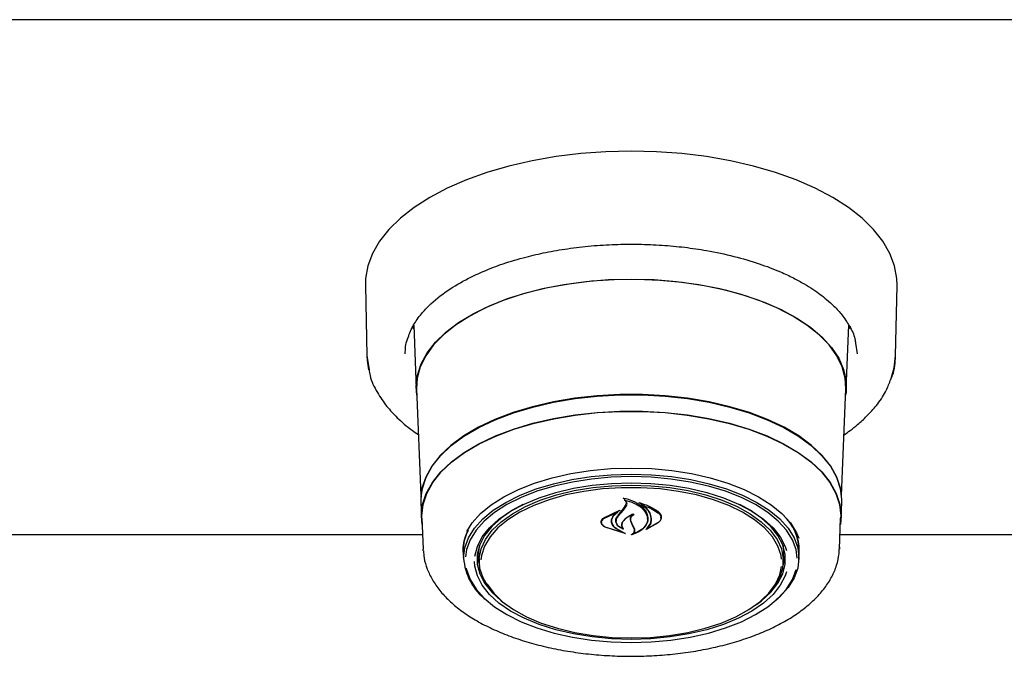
# Model space of a CAD drawing. Header units: inches. Extents: x 35 to 165, y 14 to 115.
# Tile 16 of 41: x 67.8 to 73.45, y 68.57 to 72.22. Entities that reach past the tile are written whole.
import ezdxf

# ---------------------------------------------------------------- set-up
doc = ezdxf.new("R2010")
doc.units = ezdxf.units.IN
doc.header["$LTSCALE"] = 12
doc.header["$MEASUREMENT"] = 0

msp = doc.modelspace()

# ---------------------------------------------------------------- linework, layer by layer
at = {"color": 7, "linetype": 'Continuous', "lineweight": 25}
for p, q in [((78.0628, 72.2241), (56.5628, 72.2241)), ((69.7867, 70.6982), (69.7949, 70.2933)), ((72.8308, 70.2933), (72.839, 70.6982)), ((70.0645, 70.4475), (70.0564, 70.4632)), ((70.0636, 70.4697), (70.0784, 70.1044)), ((72.5473, 70.1044), (72.5621, 70.4701)), ((72.5693, 70.4632), (72.5612, 70.4475)), ((72.601, 70.3655), (72.6104, 70.3045)), ((69.7949, 70.2933), (69.8077, 70.2145)), ((70.0806, 70.104), (70.1052, 69.4919)), ((72.5204, 69.4919), (72.5451, 70.104)), ((70.1045, 69.4556), (70.1083, 69.3621)), ((71.267, 69.4128), (71.2845, 69.4397)), ((71.2688, 69.4064), (71.2864, 69.432)), ((71.2743, 69.4732), (71.2743, 69.4638)), ((71.2845, 69.4397), (71.2863, 69.4492)), ((71.3702, 69.4448), (71.3702, 69.4372)), ((72.5174, 69.3621), (72.5212, 69.4556)), ((71.1546, 69.3629), (71.2467, 69.4073)), ((71.1561, 69.3586), (71.234, 69.3961)), ((71.2352, 69.3952), (71.2074, 69.3705)), ((71.2478, 69.4062), (71.2355, 69.3972)), ((71.2355, 69.3956), (71.2355, 69.4007)), ((71.2366, 69.3701), (71.2688, 69.4064)), ((71.4831, 69.3636), (71.4831, 69.3675)), ((70.1106, 69.3621), (70.1178, 69.1836)), ((71.142, 69.3392), (71.142, 69.3368)), ((71.2777, 69.2725), (71.1626, 69.31)), ((71.2694, 69.2764), (71.1638, 69.31)), ((71.1992, 69.3455), (71.1992, 69.3527)), ((71.226, 69.3542), (71.226, 69.3448)), ((71.3185, 69.3241), (71.3096, 69.3437)), ((71.3204, 69.3235), (71.3115, 69.342)), ((71.3302, 69.3009), (71.3185, 69.3241)), ((71.3321, 69.3012), (71.3204, 69.3235)), ((71.4676, 69.3355), (71.3994, 69.2967)), ((71.466, 69.3342), (71.4062, 69.3007)), ((71.4065, 69.3565), (71.4065, 69.3594)), ((72.5079, 69.1836), (72.5151, 69.3621)), ((70.1145, 69.2651), (64.5112, 69.2651)), ((71.2261, 69.3018), (71.2704, 69.2774)), ((71.2275, 69.3029), (71.2787, 69.2736)), ((71.2618, 69.3032), (71.2618, 69.3033)), ((71.3321, 69.2918), (71.3321, 69.3021)), ((71.4047, 69.3014), (71.4047, 69.3012)), ((78.0038, 69.2651), (72.5112, 69.2651)), ((70.4378, 69.1634), (70.4416, 69.2041)), ((72.5081, 69.1957), (72.5079, 69.1836)), ((70.1183, 69.1747), (70.1178, 69.1836)), ((70.3475, 69.1767), (70.3477, 69.1864)), ((70.3487, 69.1653), (70.3485, 69.175)), ((70.3487, 69.1653), (70.3503, 69.1234)), ((70.438, 69.1546), (70.4378, 69.1634)), ((70.438, 69.1546), (70.44, 69.1062)), ((72.1857, 69.1062), (72.1877, 69.1546)), ((72.2754, 69.1234), (72.277, 69.1653))]:
    msp.add_line(p, q, dxfattribs=at)
at = {"color": 7, "linetype": 'Continuous', "lineweight": 25, "flags": 128}
for points in [[(72.839, 70.6982), (72.8378, 70.7372), (72.8248, 70.8098), (72.7981, 70.8815), (72.7578, 70.9516), (72.7042, 71.0194), (72.638, 71.0844), (72.5597, 71.146), (72.47, 71.2035), (72.3697, 71.2564), (72.2597, 71.3044), (72.1411, 71.3468), (72.015, 71.3834), (71.8824, 71.4138), (71.7446, 71.4378), (71.6029, 71.4551), (71.4585, 71.4655), (71.3128, 71.469), (71.1671, 71.4655), (71.0228, 71.4551), (70.8811, 71.4378), (70.7433, 71.4138), (70.6107, 71.3834), (70.4846, 71.3468), (70.366, 71.3044), (70.256, 71.2564), (70.1557, 71.2035), (70.066, 71.146), (69.9877, 71.0844), (69.9215, 71.0194), (69.8679, 70.9516), (69.8276, 70.8815), (69.8009, 70.8098), (69.7879, 70.7372), (69.7867, 70.6982)], [(70.082, 70.0678), (70.0781, 70.1169), (70.0851, 70.1825), (70.106, 70.2474), (70.1406, 70.3108), (70.1885, 70.372), (70.2491, 70.4303), (70.3217, 70.4851), (70.4056, 70.5357), (70.4998, 70.5815), (70.6031, 70.6221), (70.7146, 70.6569), (70.8328, 70.6857), (70.9564, 70.708), (71.0841, 70.7236), (71.2143, 70.7323), (71.3457, 70.734), (71.4767, 70.7288), (71.6059, 70.7166), (71.7317, 70.6976), (71.8528, 70.6721), (71.9678, 70.6403), (72.0753, 70.6025), (72.1742, 70.5592), (72.2634, 70.5109), (72.3418, 70.4582), (72.4085, 70.4016), (72.4628, 70.3417), (72.5041, 70.2793), (72.5319, 70.2151), (72.5458, 70.1497), (72.5458, 70.084), (72.5437, 70.0678)], [(71.3128, 70.7327), (71.1818, 70.7292), (71.0523, 70.7188), (70.9257, 70.7015), (70.8035, 70.6777), (70.6871, 70.6474), (70.5778, 70.6111), (70.4768, 70.5693), (70.3853, 70.5223), (70.3043, 70.4707), (70.2347, 70.4151), (70.1773, 70.3561), (70.1328, 70.2944), (70.1017, 70.2306), (70.0842, 70.1656), (70.0806, 70.104)], [(72.5451, 70.104), (72.5415, 70.1656), (72.524, 70.2306), (72.4929, 70.2944), (72.4484, 70.3561), (72.391, 70.4151), (72.3214, 70.4707), (72.2404, 70.5223), (72.1489, 70.5693), (72.0479, 70.6111), (71.9386, 70.6474), (71.8221, 70.6777), (71.7, 70.7015), (71.5734, 70.7188), (71.4439, 70.7292), (71.3128, 70.7327)], [(69.7949, 70.2933), (69.7963, 70.2676), (69.8052, 70.2125)], [(72.8035, 70.1575), (72.8231, 70.2244), (72.8308, 70.2933)], [(72.5212, 69.4556), (72.5214, 69.4678), (72.5143, 69.5331), (72.4932, 69.5977), (72.4581, 69.6607), (72.4097, 69.7215), (72.3484, 69.7793), (72.275, 69.8335), (72.1903, 69.8833), (72.0953, 69.9283), (71.9911, 69.9679), (71.879, 70.0017), (71.7602, 70.0291), (71.6362, 70.05), (71.5084, 70.0641), (71.3783, 70.0712), (71.2474, 70.0712), (71.1173, 70.0641), (70.9895, 70.05), (70.8655, 70.0291), (70.7467, 70.0017), (70.6346, 69.9679), (70.5304, 69.9283), (70.4354, 69.8833), (70.3507, 69.8335), (70.2773, 69.7793), (70.216, 69.7215), (70.1675, 69.6607), (70.1325, 69.5977), (70.1114, 69.5331), (70.1043, 69.4678), (70.1045, 69.4556)], [(70.1068, 69.4813), (70.1136, 69.5322), (70.1347, 69.5966), (70.1696, 69.6595), (70.218, 69.7202), (70.2792, 69.7779), (70.3525, 69.832), (70.437, 69.8817), (70.5319, 69.9267), (70.6359, 69.9662), (70.7478, 69.9998), (70.8663, 70.0273), (70.9901, 70.0481), (71.1177, 70.0622), (71.2475, 70.0692), (71.3782, 70.0692), (71.508, 70.0622), (71.6356, 70.0481), (71.7594, 70.0273), (71.8779, 69.9998), (71.9898, 69.9662), (72.0938, 69.9267), (72.1887, 69.8817), (72.2732, 69.832), (72.3465, 69.7779), (72.4077, 69.7202), (72.456, 69.6595), (72.491, 69.5966), (72.5121, 69.5322), (72.5187, 69.485)], [(70.1121, 69.325), (70.1081, 69.3742), (70.1151, 69.4394), (70.1362, 69.5037), (70.1711, 69.5666), (70.2194, 69.6272), (70.2805, 69.6848), (70.3537, 69.7388), (70.4382, 69.7885), (70.5329, 69.8334), (70.6367, 69.8728), (70.7485, 69.9065), (70.8669, 69.9338), (70.9905, 69.9547), (71.1179, 69.9687), (71.2476, 69.9757), (71.3781, 69.9757), (71.5078, 69.9687), (71.6352, 69.9547), (71.7588, 69.9338), (71.8772, 69.9065), (71.989, 69.8728), (72.0928, 69.8334), (72.1875, 69.7885), (72.272, 69.7388), (72.3452, 69.6848), (72.4063, 69.6272), (72.4546, 69.5666), (72.4895, 69.5037), (72.5106, 69.4394), (72.5176, 69.3742), (72.5136, 69.325)], [(70.1106, 69.3621), (70.1103, 69.3742), (70.1174, 69.4392), (70.1385, 69.5035), (70.1733, 69.5662), (70.2215, 69.6267), (70.2825, 69.6842), (70.3555, 69.7381), (70.4398, 69.7877), (70.5344, 69.8325), (70.638, 69.8719), (70.7496, 69.9054), (70.8678, 69.9328), (70.9911, 69.9536), (71.1183, 69.9676), (71.2477, 69.9746), (71.378, 69.9746), (71.5074, 69.9676), (71.6346, 69.9536), (71.7579, 69.9328), (71.8761, 69.9054), (71.9877, 69.8719), (72.0913, 69.8325), (72.1859, 69.7877), (72.2702, 69.7381), (72.3432, 69.6842), (72.4042, 69.6267), (72.4524, 69.5662), (72.4872, 69.5035), (72.5083, 69.4392), (72.5153, 69.3742), (72.5151, 69.3621)], [(70.3684, 69.2857), (70.3995, 69.3341), (70.4479, 69.3879), (70.5089, 69.4384), (70.5817, 69.4848), (70.6651, 69.5265), (70.7579, 69.5629), (70.8589, 69.5934), (70.9664, 69.6176), (71.0791, 69.6352), (71.1951, 69.6458), (71.3128, 69.6494), (71.4306, 69.6458), (71.5466, 69.6352), (71.6592, 69.6176), (71.7668, 69.5934), (71.8678, 69.5629), (71.9606, 69.5265), (72.044, 69.4848), (72.1168, 69.4384), (72.1778, 69.3879), (72.2262, 69.3341), (72.2613, 69.2778), (72.2749, 69.2457)], [(70.3501, 69.1331), (70.3572, 69.1911), (70.3781, 69.2483), (70.4127, 69.3038), (70.4604, 69.3568), (70.5206, 69.4065), (70.5923, 69.4523), (70.6745, 69.4934), (70.766, 69.5293), (70.8655, 69.5593), (70.9715, 69.5832), (71.0825, 69.6005), (71.1968, 69.611), (71.3128, 69.6145), (71.4289, 69.611), (71.5432, 69.6005), (71.6542, 69.5832), (71.7602, 69.5593), (71.8597, 69.5293), (71.9512, 69.4934), (72.0334, 69.4523), (72.1051, 69.4065), (72.1653, 69.3568), (72.213, 69.3038), (72.2476, 69.2483), (72.2685, 69.1911), (72.2755, 69.1331), (72.2685, 69.0751), (72.2476, 69.0179), (72.213, 68.9624), (72.1653, 68.9094), (72.1456, 68.8916)], [(71.3128, 69.6), (71.198, 69.5965), (71.0848, 69.5861), (70.9749, 69.569), (70.8699, 69.5454), (70.7714, 69.5156), (70.6808, 69.4801), (70.5994, 69.4394), (70.5284, 69.3941), (70.4689, 69.3449), (70.4217, 69.2924), (70.3874, 69.2375), (70.3667, 69.1809), (70.3603, 69.1394)], [(72.2658, 69.1314), (72.259, 69.1809), (72.2383, 69.2375), (72.204, 69.2924), (72.1568, 69.3449), (72.0973, 69.3941), (72.0263, 69.4394), (71.9449, 69.4801), (71.8543, 69.5156), (71.7558, 69.5454), (71.6508, 69.569), (71.5409, 69.5861), (71.4277, 69.5965), (71.3128, 69.6)], [(70.4151, 69.143), (70.4151, 69.143), (70.4292, 69.199), (70.4573, 69.2537), (70.4989, 69.3063), (70.5533, 69.3558), (70.6197, 69.4015), (70.6971, 69.4426), (70.7841, 69.4786), (70.8795, 69.5089), (70.9817, 69.5329), (71.0891, 69.5504), (71.2001, 69.561), (71.3128, 69.5645)], [(70.5494, 68.9033), (70.5388, 68.9131), (70.4935, 68.9642), (70.4617, 69.0179), (70.4438, 69.0731), (70.4402, 69.129), (70.451, 69.1847), (70.4759, 69.2392), (70.5145, 69.2917), (70.5663, 69.3413), (70.6303, 69.3872), (70.7055, 69.4286), (70.7907, 69.4648), (70.8844, 69.4953), (70.9852, 69.5196), (71.0914, 69.5372), (71.2012, 69.5479), (71.3128, 69.5515)], [(72.1758, 69.125), (72.1727, 69.1468), (72.155, 69.2014), (72.1235, 69.2545), (72.0787, 69.3051), (72.0213, 69.3524), (71.9523, 69.3957), (71.8728, 69.4342), (71.7841, 69.4673), (71.6877, 69.4945), (71.585, 69.5152), (71.478, 69.5293), (71.3682, 69.5364), (71.2575, 69.5364), (71.1477, 69.5293), (71.0406, 69.5152), (70.938, 69.4945), (70.8416, 69.4673), (70.7529, 69.4342), (70.6734, 69.3957), (70.6044, 69.3524), (70.547, 69.3051), (70.5022, 69.2545), (70.4707, 69.2014), (70.453, 69.1468), (70.4496, 69.1217)], [(71.3128, 69.5645), (71.4256, 69.561), (71.5366, 69.5504), (71.644, 69.5329), (71.7462, 69.5089), (71.8416, 69.4786), (71.9286, 69.4426), (72.006, 69.4015), (72.0724, 69.3558), (72.1268, 69.3063), (72.1684, 69.2537), (72.1965, 69.199), (72.204, 69.176)], [(71.3128, 69.5515), (71.4245, 69.5479), (71.5343, 69.5372), (71.6405, 69.5196), (71.7413, 69.4953), (71.835, 69.4648), (71.9202, 69.4286), (71.9954, 69.3872), (72.0594, 69.3413), (72.1112, 69.2917), (72.1498, 69.2392), (72.1747, 69.1847), (72.1854, 69.129), (72.1819, 69.0731), (72.164, 69.0179), (72.1322, 68.9642), (72.0869, 68.9131), (72.0763, 68.9033)], [(70.6901, 69.4393), (70.6305, 69.4067), (70.5651, 69.3617), (70.5115, 69.313), (70.4706, 69.2613), (70.4429, 69.2074), (70.429, 69.1523), (70.429, 69.0967), (70.4429, 69.0415), (70.4706, 68.9876), (70.5115, 68.9359), (70.5651, 68.8872), (70.5941, 68.8658)], [(72.0316, 68.8658), (72.0606, 68.8872), (72.1142, 68.9359), (72.1551, 68.9876), (72.1828, 69.0415), (72.1967, 69.0967), (72.1967, 69.1523), (72.1828, 69.2074), (72.1551, 69.2613), (72.1142, 69.313), (72.0606, 69.3617), (71.9952, 69.4067), (71.9356, 69.4393)], [(70.3485, 69.175), (70.3555, 69.2332), (70.3734, 69.284)], [(72.1841, 69.2041), (72.1878, 69.1634), (72.1877, 69.1546)], [(70.4291, 69.1537), (70.4358, 69.1097), (70.441, 69.0921)], [(72.1847, 69.0921), (72.1899, 69.1097), (72.1966, 69.1537)], [(72.204, 69.0534), (72.1965, 69.0305), (72.1684, 68.9758), (72.1268, 68.9233), (72.0724, 68.8738), (72.006, 68.8281), (71.9286, 68.7869), (71.8416, 68.7509), (71.7462, 68.7206), (71.644, 68.6966), (71.5366, 68.6791), (71.4256, 68.6685), (71.3128, 68.665), (71.2001, 68.6685), (71.0891, 68.6791), (70.9817, 68.6966), (70.8795, 68.7206), (70.7841, 68.7509), (70.6971, 68.7869), (70.6197, 68.8281), (70.5533, 68.8738), (70.4989, 68.9233), (70.4573, 68.9758), (70.4292, 69.0305), (70.4151, 69.0865), (70.4133, 69.112)], [(71.3128, 68.6734), (71.4233, 68.677), (71.532, 68.6875), (71.637, 68.705), (71.7367, 68.729), (71.8295, 68.7592), (71.9138, 68.7951), (71.9882, 68.836), (72.0515, 68.8814), (72.1027, 68.9305), (72.141, 68.9824), (72.1656, 69.0364), (72.1756, 69.0837)], [(70.3647, 69.0748), (70.3667, 69.066), (70.3874, 69.0094), (70.4217, 68.9544), (70.4689, 68.902), (70.5284, 68.8527), (70.5994, 68.8074), (70.6808, 68.7667), (70.7714, 68.7312), (70.8699, 68.7014), (70.9749, 68.6778), (71.0848, 68.6607), (71.198, 68.6503), (71.3128, 68.6469), (71.4277, 68.6503), (71.5409, 68.6607), (71.6508, 68.6778), (71.7558, 68.7014), (71.8543, 68.7312), (71.9449, 68.7667), (72.0263, 68.8074), (72.0973, 68.8527), (72.1568, 68.902), (72.204, 68.9544), (72.2383, 69.0094), (72.259, 69.0657)], [(70.4827, 68.9859), (70.4847, 68.9824), (70.5229, 68.9305), (70.5741, 68.8814), (70.6375, 68.836), (70.7119, 68.7951), (70.7962, 68.7592), (70.889, 68.729), (70.9887, 68.705), (71.0937, 68.6875), (71.2024, 68.677), (71.3128, 68.6734)]]:
    msp.add_lwpolyline(points, dxfattribs=at)
at = {"color": 7, "linetype": 'Continuous', "lineweight": 25}
for centre, radius, start, end in [((68.4636, 71.7317), 3.6383, 319.6133, 320.4029), ((71.9825, 69.1671), 0.2946, 359.6603, 46.9), ((72.0062, 69.1747), 0.2715, 354.1104, 39.3384), ((70.6814, 69.1556), 0.332, 183.8859, 232.6757)]:
    msp.add_arc(centre, radius, start, end, dxfattribs=at)
for points, knots in [([(70.0284, 70.3897), (70.0373, 70.4142), (70.054, 70.4603), (70.0976, 70.5242), (70.1612, 70.5948), (70.2508, 70.6673), (70.362, 70.7327), (70.47, 70.7829), (70.5798, 70.8246), (70.6989, 70.8601), (70.8233, 70.8888), (70.9485, 70.9105), (71.0819, 70.926), (71.2188, 70.9346), (71.3552, 70.9359), (71.4892, 70.9302), (71.6197, 70.918), (71.7588, 70.8975), (71.9033, 70.8669), (72.0453, 70.8251), (72.1578, 70.782), (72.2424, 70.7424), (72.3042, 70.7088), (72.3551, 70.6771), (72.3977, 70.6472), (72.4384, 70.615), (72.4814, 70.5759), (72.5272, 70.5254), (72.5687, 70.4627), (72.5957, 70.408), (72.5999, 70.3741), (72.601, 70.3655)], [0, 0, 0, 0, 0.04237, 0.079883, 0.111886, 0.167881, 0.216266, 0.248876, 0.285468, 0.326042, 0.359095, 0.394389, 0.431301, 0.467878, 0.503976, 0.539591, 0.574723, 0.609371, 0.654798, 0.699325, 0.740282, 0.76755, 0.791857, 0.813203, 0.832555, 0.85076, 0.875177, 0.905781, 0.942548, 0.985461, 1, 1, 1, 1]), ([(70.0153, 70.3045), (70.0158, 70.3325), (70.0162, 70.3608), (70.0282, 70.3893), (70.0284, 70.3897)], [0, 0, 0, 0, 0.985515, 1, 1, 1, 1]), ([(72.7999, 70.1512), (72.8046, 70.1615), (72.8258, 70.2079), (72.8286, 70.2559), (72.8308, 70.2933)], [0, 0, 0, 0, 0.222204, 1, 1, 1, 1]), ([(69.8077, 70.2145), (69.8092, 70.203), (69.8151, 70.158), (69.8508, 70.0869), (69.9047, 70.0062), (69.972, 69.934), (70.0327, 69.8798), (70.0788, 69.8493), (70.0912, 69.8412)], [0, 0, 0, 0, 0.082355, 0.322439, 0.531345, 0.709716, 0.922456, 1, 1, 1, 1]), ([(72.5345, 69.84), (72.5463, 69.8482), (72.5737, 69.8672), (72.6177, 69.9026), (72.6699, 69.9502), (72.7253, 70.0128), (72.7732, 70.081), (72.7917, 70.1298), (72.7999, 70.1512)], [0, 0, 0, 0, 0.091108, 0.210836, 0.370653, 0.570672, 0.811006, 1, 1, 1, 1]), ([(71.2667, 69.4757), (71.2666, 69.4758), (71.2664, 69.4759), (71.2663, 69.4761), (71.2663, 69.4763), (71.2663, 69.4766), (71.2665, 69.4768), (71.2668, 69.4769), (71.2671, 69.477), (71.2674, 69.477), (71.2675, 69.4769), (71.2675, 69.4769)], [0, 0, 0, 0, 0.122855, 0.245793, 0.370369, 0.495918, 0.620768, 0.743557, 0.863921, 0.982525, 1, 1, 1, 1]), ([(71.2675, 69.4769), (71.2858, 69.4723), (71.3242, 69.4626), (71.3705, 69.4343), (71.3931, 69.4082), (71.4004, 69.3933), (71.4013, 69.3915)], [0, 0, 0, 0, 0.296383, 0.623257, 0.953008, 1, 1, 1, 1]), ([(71.2743, 69.4709), (71.2742, 69.471), (71.2724, 69.473), (71.2695, 69.4744), (71.2667, 69.4757)], [0, 0, 0, 0, 0.049892, 1, 1, 1, 1]), ([(71.2756, 69.4644), (71.2755, 69.4645), (71.2753, 69.4645), (71.275, 69.4644), (71.2747, 69.4643), (71.2744, 69.4642), (71.2743, 69.464), (71.2743, 69.4638), (71.2744, 69.4636), (71.2745, 69.4635), (71.2746, 69.4634)], [0, 0, 0, 0, 0.1256797, 0.2513601, 0.3769457, 0.5034757, 0.6312852, 0.7604334, 0.8905572, 1, 1, 1, 1]), ([(71.2864, 69.432), (71.2875, 69.4356), (71.2898, 69.4426), (71.2857, 69.4535), (71.2793, 69.4602), (71.275, 69.4631), (71.2746, 69.4634)], [0, 0, 0, 0, 0.322029, 0.644183, 0.966617, 1, 1, 1, 1]), ([(71.2756, 69.4644), (71.2939, 69.4595), (71.3316, 69.4492), (71.3761, 69.4214), (71.3917, 69.398), (71.3993, 69.3864)], [0, 0, 0, 0, 0.321881, 0.666056, 1, 1, 1, 1]), ([(71.3582, 69.4495), (71.3581, 69.4495), (71.358, 69.4496), (71.3578, 69.4498), (71.3578, 69.4501), (71.3579, 69.4503), (71.3581, 69.4505), (71.3584, 69.4506), (71.3587, 69.4507), (71.359, 69.4507), (71.3592, 69.4506), (71.3592, 69.4506)], [0, 0, 0, 0, 0.117307, 0.23476, 0.353538, 0.473627, 0.593428, 0.711804, 0.828128, 0.942484, 1, 1, 1, 1]), ([(71.4256, 69.3409), (71.4266, 69.354), (71.4286, 69.3803), (71.4051, 69.4179), (71.377, 69.4396), (71.3596, 69.4488), (71.3582, 69.4495)], [0, 0, 0, 0, 0.324346, 0.648695, 0.972587, 1, 1, 1, 1]), ([(71.3592, 69.4506), (71.3853, 69.4418), (71.4262, 69.428), (71.4566, 69.4066), (71.4676, 69.3988)], [0, 0, 0, 0, 0.6359924, 1, 1, 1, 1]), ([(71.3717, 69.4378), (71.3716, 69.4378), (71.3714, 69.4378), (71.371, 69.4378), (71.3707, 69.4377), (71.3705, 69.4376), (71.3703, 69.4374), (71.3702, 69.4372), (71.3703, 69.437), (71.3704, 69.4368), (71.3705, 69.4368), (71.3706, 69.4367)], [0, 0, 0, 0, 0.116438, 0.232811, 0.348986, 0.465961, 0.584038, 0.703197, 0.822918, 0.94277, 1, 1, 1, 1]), ([(71.4276, 69.3387), (71.4285, 69.3512), (71.4305, 69.3761), (71.4087, 69.411), (71.3827, 69.4286), (71.3706, 69.4367)], [0, 0, 0, 0, 0.348805, 0.697656, 1, 1, 1, 1]), ([(71.3717, 69.4378), (71.397, 69.4287), (71.4322, 69.416), (71.4586, 69.3977), (71.466, 69.3926)], [0, 0, 0, 0, 0.718757, 1, 1, 1, 1]), ([(71.2074, 69.3705), (71.2031, 69.3636), (71.1977, 69.3547), (71.1973, 69.3453), (71.1972, 69.3432)], [0, 0, 0, 0, 0.77574, 1, 1, 1, 1]), ([(71.2092, 69.3737), (71.205, 69.3666), (71.1997, 69.3573), (71.1993, 69.3476), (71.1992, 69.3455)], [0, 0, 0, 0, 0.779125, 1, 1, 1, 1]), ([(71.2651, 69.2991), (71.258, 69.3026), (71.2428, 69.3102), (71.2281, 69.3268), (71.2223, 69.346), (71.226, 69.3625), (71.2326, 69.3714), (71.2348, 69.3744)], [0, 0, 0, 0, 0.19903, 0.425617, 0.654005, 0.884104, 1, 1, 1, 1]), ([(71.2602, 69.3027), (71.2537, 69.3063), (71.2399, 69.3141), (71.2277, 69.3302), (71.2245, 69.3483), (71.2297, 69.3619), (71.2354, 69.3687), (71.2366, 69.3701)], [0, 0, 0, 0, 0.211272, 0.452054, 0.693897, 0.936582, 1, 1, 1, 1]), ([(71.2352, 69.3952), (71.2353, 69.3952), (71.2354, 69.3953), (71.2355, 69.3955), (71.2355, 69.3958), (71.2353, 69.396), (71.2351, 69.3961), (71.2348, 69.3962), (71.2344, 69.3962), (71.2342, 69.3962), (71.234, 69.3962), (71.234, 69.3961)], [0, 0, 0, 0, 0.118326, 0.23647, 0.355617, 0.474839, 0.593943, 0.712261, 0.829501, 0.946111, 1, 1, 1, 1]), ([(71.2467, 69.4073), (71.2468, 69.4073), (71.247, 69.4074), (71.2474, 69.4073), (71.2477, 69.4073), (71.2479, 69.4071), (71.2481, 69.4069), (71.2482, 69.4067), (71.2482, 69.4065), (71.248, 69.4063), (71.2479, 69.4062), (71.2478, 69.4062)], [0, 0, 0, 0, 0.113224, 0.226447, 0.339596, 0.453612, 0.569084, 0.686337, 0.804601, 0.922531, 1, 1, 1, 1]), ([(71.3255, 69.3838), (71.3116, 69.3774), (71.2866, 69.3657), (71.2711, 69.3495), (71.2642, 69.3422)], [0, 0, 0, 0, 0.554434, 1, 1, 1, 1]), ([(71.3178, 69.3831), (71.3045, 69.3757), (71.2837, 69.3641), (71.2707, 69.3491), (71.266, 69.3437)], [0, 0, 0, 0, 0.641488, 1, 1, 1, 1]), ([(71.3096, 69.3437), (71.3085, 69.3498), (71.3063, 69.3618), (71.3128, 69.3749), (71.3184, 69.3812), (71.3193, 69.3822)], [0, 0, 0, 0, 0.4562782, 0.912537, 1, 1, 1, 1]), ([(71.3115, 69.342), (71.3105, 69.3476), (71.3083, 69.3586), (71.3156, 69.3729), (71.3238, 69.3802), (71.3268, 69.3829)], [0, 0, 0, 0, 0.387703, 0.775508, 1, 1, 1, 1]), ([(71.3193, 69.3822), (71.3193, 69.3823), (71.3194, 69.3824), (71.3194, 69.3827), (71.3193, 69.3829), (71.3191, 69.3831), (71.3188, 69.3832), (71.3185, 69.3832), (71.3181, 69.3832), (71.3179, 69.3831), (71.3178, 69.3831)], [0, 0, 0, 0, 0.125348, 0.250589, 0.376141, 0.501567, 0.62532, 0.747397, 0.868356, 1, 1, 1, 1]), ([(71.3255, 69.3838), (71.3256, 69.3838), (71.3258, 69.3839), (71.3261, 69.3839), (71.3265, 69.3839), (71.3268, 69.3837), (71.327, 69.3836), (71.3271, 69.3834), (71.327, 69.3832), (71.3269, 69.383), (71.3269, 69.3829), (71.3268, 69.3829)], [0, 0, 0, 0, 0.119163, 0.238363, 0.357289, 0.476245, 0.596131, 0.71657, 0.838067, 0.959811, 1, 1, 1, 1]), ([(71.3993, 69.3864), (71.4033, 69.3746), (71.4087, 69.3585), (71.4049, 69.3425), (71.4039, 69.3383)], [0, 0, 0, 0, 0.736129, 1, 1, 1, 1]), ([(71.4013, 69.3915), (71.4053, 69.3787), (71.4108, 69.3615), (71.4069, 69.3445), (71.4058, 69.3401)], [0, 0, 0, 0, 0.739882, 1, 1, 1, 1]), ([(71.466, 69.3926), (71.4708, 69.3883), (71.4804, 69.3796), (71.4844, 69.3637), (71.4805, 69.3477), (71.4709, 69.3387), (71.466, 69.3342)], [0, 0, 0, 0, 0.249257, 0.4985611, 0.7489557, 1, 1, 1, 1]), ([(71.4676, 69.3988), (71.4725, 69.3941), (71.4824, 69.3847), (71.4864, 69.3675), (71.4824, 69.3502), (71.4725, 69.3404), (71.4676, 69.3355)], [0, 0, 0, 0, 0.249695, 0.499306, 0.750824, 1, 1, 1, 1]), ([(71.1626, 69.31), (71.1578, 69.3129), (71.1482, 69.3188), (71.1406, 69.3306), (71.1392, 69.343), (71.1441, 69.3544), (71.1513, 69.3603), (71.1546, 69.3629)], [0, 0, 0, 0, 0.206314, 0.412584, 0.619972, 0.827573, 1, 1, 1, 1]), ([(71.1638, 69.31), (71.1592, 69.3127), (71.15, 69.318), (71.1426, 69.3288), (71.1413, 69.3401), (71.1459, 69.3506), (71.1529, 69.3561), (71.1561, 69.3586)], [0, 0, 0, 0, 0.205655, 0.411399, 0.617775, 0.824278, 1, 1, 1, 1]), ([(71.1972, 69.3432), (71.1983, 69.3366), (71.2005, 69.3236), (71.2135, 69.3098), (71.2236, 69.3035), (71.2261, 69.3018)], [0, 0, 0, 0, 0.427054, 0.854252, 1, 1, 1, 1]), ([(71.1992, 69.3455), (71.2003, 69.3387), (71.2024, 69.3252), (71.2153, 69.3111), (71.2251, 69.3045), (71.2275, 69.3029)], [0, 0, 0, 0, 0.429092, 0.858256, 1, 1, 1, 1]), ([(71.2642, 69.3422), (71.261, 69.3371), (71.2546, 69.3268), (71.2561, 69.3131), (71.2604, 69.3057), (71.2617, 69.3034)], [0, 0, 0, 0, 0.407833, 0.815772, 1, 1, 1, 1]), ([(71.266, 69.3437), (71.2629, 69.3384), (71.2567, 69.3279), (71.2582, 69.3123), (71.2641, 69.3035), (71.2665, 69.2999)], [0, 0, 0, 0, 0.368992, 0.737958, 1, 1, 1, 1]), ([(71.4058, 69.3401), (71.4008, 69.3288), (71.3907, 69.3062), (71.357, 69.2805), (71.3284, 69.2702), (71.3159, 69.2657)], [0, 0, 0, 0, 0.359988, 0.720089, 1, 1, 1, 1]), ([(71.4039, 69.3383), (71.3989, 69.3277), (71.389, 69.3065), (71.3579, 69.284), (71.3334, 69.2746), (71.3242, 69.2711)], [0, 0, 0, 0, 0.3849, 0.769929, 1, 1, 1, 1]), ([(71.3981, 69.2975), (71.4067, 69.3067), (71.4194, 69.3203), (71.4241, 69.3358), (71.4256, 69.3409)], [0, 0, 0, 0, 0.6702626, 1, 1, 1, 1]), ([(71.4048, 69.3015), (71.4127, 69.3106), (71.4229, 69.3225), (71.4267, 69.3356), (71.4276, 69.3387)], [0, 0, 0, 0, 0.766376, 1, 1, 1, 1]), ([(70.3476, 69.1773), (70.3479, 69.1862), (70.3489, 69.2127), (70.3573, 69.2514), (70.3726, 69.2808), (70.3789, 69.2928)], [0, 0, 0, 0, 0.229318, 0.685529, 1, 1, 1, 1]), ([(71.2602, 69.3027), (71.2603, 69.3027), (71.2604, 69.3026), (71.2608, 69.3026), (71.2611, 69.3026), (71.2614, 69.3027), (71.2616, 69.3029), (71.2618, 69.3031), (71.2618, 69.3032), (71.2617, 69.3033), (71.2617, 69.3034)], [0, 0, 0, 0, 0.128695, 0.257319, 0.385714, 0.513894, 0.64244, 0.77143, 0.901088, 1, 1, 1, 1]), ([(71.2665, 69.2999), (71.2666, 69.2998), (71.2667, 69.2997), (71.2666, 69.2995), (71.2665, 69.2993), (71.2663, 69.2991), (71.266, 69.299), (71.2656, 69.299), (71.2653, 69.299), (71.2652, 69.2991), (71.2651, 69.2991)], [0, 0, 0, 0, 0.130239, 0.26066, 0.391004, 0.5208, 0.649519, 0.77721, 0.9043, 1, 1, 1, 1]), ([(71.2787, 69.2736), (71.2787, 69.2735), (71.2789, 69.2734), (71.279, 69.2732), (71.279, 69.273), (71.2789, 69.2728), (71.2787, 69.2727), (71.2784, 69.2726), (71.2781, 69.2725), (71.2779, 69.2725), (71.2777, 69.2725)], [0, 0, 0, 0, 0.125369, 0.25061, 0.376517, 0.50245, 0.627888, 0.752786, 0.876769, 1, 1, 1, 1]), ([(71.3159, 69.2657), (71.3157, 69.2657), (71.3155, 69.2656), (71.3152, 69.2656), (71.3149, 69.2657), (71.3146, 69.2659), (71.3145, 69.266), (71.3144, 69.2662), (71.3145, 69.2664), (71.3146, 69.2666), (71.3147, 69.2666), (71.3147, 69.2667)], [0, 0, 0, 0, 0.118604, 0.237131, 0.355525, 0.474175, 0.593521, 0.713821, 0.834547, 0.955189, 1, 1, 1, 1]), ([(71.3147, 69.2667), (71.3175, 69.2686), (71.3247, 69.2734), (71.3314, 69.2832), (71.3329, 69.2932), (71.3308, 69.299), (71.3302, 69.3009)], [0, 0, 0, 0, 0.205995, 0.524653, 0.845099, 1, 1, 1, 1]), ([(71.3229, 69.2719), (71.3256, 69.2745), (71.3317, 69.2804), (71.3353, 69.2908), (71.3331, 69.2979), (71.3321, 69.3012)], [0, 0, 0, 0, 0.292792, 0.676006, 1, 1, 1, 1]), ([(71.3994, 69.2967), (71.3993, 69.2966), (71.3991, 69.2966), (71.3988, 69.2965), (71.3985, 69.2966), (71.3982, 69.2967), (71.398, 69.2969), (71.3979, 69.2971), (71.3979, 69.2973), (71.398, 69.2974), (71.3981, 69.2975)], [0, 0, 0, 0, 0.122666, 0.24551, 0.367776, 0.489894, 0.612783, 0.736302, 0.861019, 1, 1, 1, 1]), ([(71.4048, 69.3015), (71.4048, 69.3015), (71.4047, 69.3013), (71.4047, 69.3011), (71.4048, 69.3009), (71.405, 69.3008), (71.4053, 69.3007), (71.4056, 69.3006), (71.4059, 69.3006), (71.4061, 69.3007), (71.4062, 69.3007)], [0, 0, 0, 0, 0.125521, 0.251155, 0.376627, 0.501857, 0.626504, 0.750574, 0.874258, 1, 1, 1, 1]), ([(70.1198, 69.1734), (70.1207, 69.1599), (70.1228, 69.1246), (70.1402, 69.0684), (70.17, 69.0058), (70.2121, 68.9454), (70.2656, 68.8876), (70.3305, 68.8329), (70.406, 68.7821), (70.4911, 68.7358), (70.5847, 68.6946), (70.6857, 68.6586), (70.793, 68.6284), (70.9056, 68.604), (71.0223, 68.5857), (71.1419, 68.5736), (71.2631, 68.5679), (71.3849, 68.5685), (71.5059, 68.5754), (71.625, 68.5886), (71.7409, 68.608), (71.8525, 68.6334), (71.9586, 68.6647), (72.0583, 68.7015), (72.1504, 68.7437), (72.2342, 68.791), (72.3085, 68.8431), (72.3726, 68.8997), (72.4253, 68.9602), (72.4659, 69.0238), (72.4933, 69.0897), (72.506, 69.1453), (72.5073, 69.1785), (72.5077, 69.1892)], [0, 0, 0, 0, 0.019261, 0.050507, 0.082057, 0.114209, 0.147027, 0.180369, 0.214012, 0.247764, 0.281491, 0.315152, 0.348741, 0.382266, 0.415738, 0.449172, 0.482582, 0.515983, 0.549388, 0.582806, 0.616253, 0.649743, 0.683292, 0.716918, 0.750634, 0.784451, 0.818362, 0.852315, 0.886154, 0.919652, 0.952543, 0.984685, 1, 1, 1, 1])]:
    msp.add_open_spline(points, degree=3, knots=knots, dxfattribs=at)

doc.saveas('drawing.dxf')
